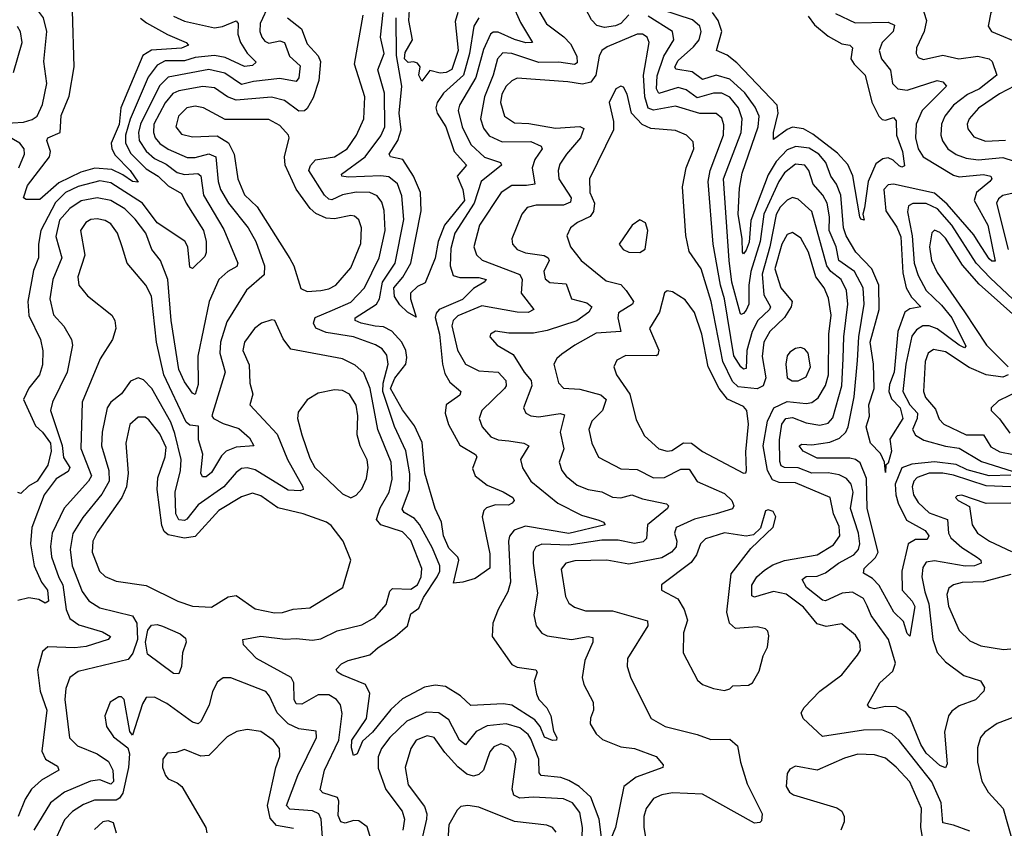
# Model space of a CAD drawing. Extents: x 1552294 to 1694791, y 811929 to 917222.
# Tile 68 of 256: x 1570311 to 1573921, y 859392 to 862359. Entities that reach past the tile are written whole.
import ezdxf

# ---------------------------------------------------------------- set-up
doc = ezdxf.new("R2010")
doc.units = 0

msp = doc.modelspace()

# ---------------------------------------------------------------- linework, layer by layer
at = {"layer": '0CON10XD'}
for points in [[(1572165.2, 862475), (1572243, 862343), (1572306, 862296), (1572330, 862270), (1572353.2, 862225), (1572355, 862200.8), (1572345, 862193.9), (1572287.5, 862202.5), (1572215, 862201.1), (1572115, 862234.2), (1572083, 862237), (1572062.8, 862215), (1572047.2, 862155), (1572015.2, 862075), (1572000.2, 861995), (1572011.1, 861961.1), (1572032.7, 861932.7), (1572079.8, 861909.8), (1572185, 861911.1), (1572223.6, 861895), (1572226.4, 861885), (1572199.8, 861845), (1572190.5, 861815), (1572200, 861755), (1572169.2, 861750.8), (1572115, 861750.4), (1572076.4, 861725), (1571996.6, 861605), (1571976.5, 861525), (1571986.4, 861496.4), (1572006.6, 861476.6), (1572145, 861423.3), (1572153.3, 861405), (1572150, 861355), (1572196.5, 861295), (1572175.2, 861284.8), (1572134.8, 861285.2), (1572005, 861309.3), (1571917.9, 861272.1), (1571900.7, 861255), (1571895.2, 861235), (1571916.2, 861146.2), (1571945, 861095.3), (1571995, 861070.5), (1572065, 861065.7), (1572093.7, 861035), (1572094.8, 861015.2), (1572088.1, 861005), (1572006, 860925), (1571996, 860895), (1572006.7, 860865), (1572038.4, 860828.4), (1572065, 860817.5), (1572103.9, 860813.9), (1572160, 860805), (1572178.1, 860795), (1572146.8, 860745), (1572154.8, 860714.8), (1572184.6, 860665), (1572284.6, 860585), (1572371.2, 860541.2), (1572435, 860522.7), (1572451.4, 860515), (1572457.5, 860505), (1572325, 860473.1), (1572165, 860499.8), (1572124, 860486), (1572106.7, 860463.3), (1572102.7, 860445), (1572111.1, 860295), (1572100.4, 860259.6), (1572064.8, 860195.2), (1572046.2, 860145), (1572043.1, 860095), (1572115, 859992.7), (1572135, 859982.9), (1572203.6, 859973.6), (1572207.8, 859965), (1572197.9, 859932.1), (1572205.3, 859885.3), (1572214.6, 859865), (1572243.9, 859833.9), (1572257.9, 859805), (1572267.8, 859747.8), (1572280.6, 859725), (1572278.8, 859715), (1572265, 859713.6), (1572235, 859726.2), (1572219.3, 859765), (1572200.1, 859790.1), (1572115, 859843.9), (1572085, 859848.4), (1571965, 859841.8), (1571927.4, 859877.4), (1571871.7, 859911.7), (1571835, 859916.4), (1571795, 859909.7), (1571715, 859866.7), (1571671.9, 859828.1), (1571604.8, 859745), (1571568, 859712), (1571548.2, 859665), (1571535, 859659.4), (1571527.4, 859687.4), (1571528.7, 859715), (1571582.3, 859795), (1571595, 859886.7), (1571579.6, 859919.6), (1571492.5, 859955), (1571475.8, 859965), (1571472, 859975), (1571491.4, 859995), (1571515, 860006.9), (1571595, 860028), (1571625, 860055.3), (1571688, 860095), (1571732.9, 860135), (1571745, 860178.5), (1571775, 860199.2), (1571791.8, 860238.2), (1571842, 860315), (1571850.9, 860335), (1571851.3, 860355), (1571825, 860419.1), (1571776.5, 860506.5), (1571758.7, 860528.7), (1571720.4, 860550.4), (1571713.1, 860563.1), (1571740.2, 860635), (1571741.8, 860691.9), (1571727.2, 860777.2), (1571685.7, 860865.7), (1571643, 860995), (1571643.5, 861025), (1571662.1, 861095), (1571657.5, 861127.5), (1571640.5, 861150.5), (1571615.2, 861165.2), (1571535, 861194.8), (1571435, 861210.8), (1571397.2, 861227.2), (1571388.1, 861245), (1571394.3, 861265.7), (1571457.6, 861292.4), (1571525, 861322.5), (1571575.7, 861375), (1571629.6, 861485), (1571650.5, 861585), (1571648, 861658), (1571639.1, 861689.1), (1571621.9, 861711.9), (1571595, 861724.8), (1571545, 861725.8), (1571495, 861715.9), (1571455, 861697.7), (1571445, 861699.5), (1571428.9, 861715), (1571371.7, 861805), (1571376.8, 861823.2), (1571395.5, 861844.5), (1571465, 861855.7), (1571511.2, 861885), (1571546.6, 861935), (1571572.7, 861995), (1571576.1, 862075), (1571538.2, 862195), (1571570.8, 862375)], [(1573955, 862494), (1573872, 862385), (1573862, 862335), (1573874, 862315), (1573985, 862268.2)], [(1573608, 862445), (1573635.3, 862355), (1573627.5, 862315), (1573598.5, 862255), (1573597.5, 862235), (1573605, 862220), (1573625, 862212.1), (1573695, 862228.8), (1573754.4, 862214.4), (1573824.3, 862224.3), (1573865.6, 862215), (1573876.5, 862205), (1573893.8, 862155), (1573830, 862105), (1573785.9, 862084.1), (1573734.9, 862045.1), (1573703, 862005), (1573691.1, 861975), (1573688.6, 861935), (1573694.1, 861914.1), (1573713.5, 861885), (1573745, 861863.5), (1573780.8, 861850.8), (1573825, 861844.3), (1573915, 861852.8), (1573995, 861826.9)], [(1570245, 861977.2), (1570325, 861982), (1570357.4, 861992.6), (1570374.7, 862005), (1570395, 862047.1), (1570410.5, 862125), (1570400.2, 862205), (1570411.3, 862315), (1570398.2, 862365), (1570384.1, 862385), (1570356.1, 862406.1), (1570282.4, 862422.4)], [(1571225.7, 862415), (1571193.1, 862345), (1571191.7, 862315), (1571198.9, 862295), (1571209.8, 862279.8), (1571225, 862272.5), (1571265, 862280.4), (1571282, 862275), (1571300.6, 862225), (1571339.8, 862189.8), (1571334.9, 862145.1), (1571325, 862131.8), (1571265, 862143.2), (1571167.9, 862132.1), (1571125, 862121), (1571062.8, 862162.8), (1571005, 862176), (1570855, 862148.1), (1570823.6, 862116.4), (1570753.6, 861975), (1570747.3, 861945), (1570749.3, 861915), (1570775, 861875.6), (1570805, 861849.8), (1570848.1, 861828.1), (1570888.2, 861798.2), (1570915, 861791), (1570964.1, 861794.1), (1570975, 861786.2), (1570985.5, 861715), (1571059.2, 861589.2), (1571111.2, 861465), (1571107, 861453), (1571074.7, 861435), (1571041.6, 861405), (1571005.8, 861324.2), (1570964.2, 861124.2), (1570965, 861020), (1570955, 860983.1), (1570945, 860988.1), (1570915, 861029.6), (1570895, 861075.7), (1570866, 861255), (1570854.8, 861404.8), (1570827.7, 861475), (1570795.6, 861515.6), (1570773.1, 861575), (1570735, 861627.1), (1570696.2, 861665), (1570645, 861695.2), (1570595, 861705.5), (1570536.1, 861693.9), (1570495, 861666.4), (1570457.5, 861622.5), (1570443.6, 861563.6), (1570465.9, 861485), (1570433, 861405), (1570421.6, 861335), (1570435, 861275.8), (1570473.6, 861233.6), (1570500.9, 861185), (1570504.6, 861164.6), (1570485.3, 861065), (1570431.1, 860955), (1570424.2, 860925), (1570466.5, 860796.5), (1570472.2, 860752.2), (1570495.2, 860715), (1570489, 860701), (1570445, 860673.7), (1570401.5, 860615), (1570355.6, 860495), (1570351.1, 860435), (1570364.5, 860355), (1570390.9, 860295), (1570412.9, 860265), (1570417.1, 860225), (1570405, 860218), (1570381.1, 860231.1), (1570345, 860237.6), (1570305, 860227.7)], [(1572117.3, 862417.3), (1572147.8, 862347.8), (1572191.4, 862275), (1572166.4, 862273.6), (1572125, 862285.7), (1572065, 862313.3), (1572047.5, 862312.5), (1572036.7, 862305), (1572011.3, 862248.7), (1571983, 862147), (1571923.2, 862045), (1571918.3, 862025), (1571932.8, 861965), (1571965, 861900.2), (1572015, 861853.9), (1572074.2, 861835), (1572077.1, 861825), (1572002.7, 861765), (1571977.4, 861685), (1571905.9, 861575), (1571891.5, 861518.5), (1571889, 861455), (1571899.8, 861419.8), (1571925, 861412.1), (1571995, 861413.1), (1572021.1, 861405), (1572014.3, 861395), (1571975, 861371.9), (1571935, 861331.9), (1571849, 861295), (1571837.8, 861282.2), (1571834.6, 861265.4), (1571850.1, 861205), (1571861, 861095), (1571870.1, 861060.1), (1571888.3, 861028.3), (1571928.5, 860995), (1571925, 860980.9), (1571874.2, 860945), (1571870.9, 860915), (1571883.6, 860873.6), (1571925, 860797.3), (1571982.8, 860762.8), (1571986.7, 860755), (1571971.7, 860711.7), (1571981.6, 860685), (1572025, 860651.1), (1572084.3, 860625.7), (1572118.6, 860605), (1572124.3, 860595), (1572117.1, 860585), (1572102.7, 860577.3), (1572055, 860578.1), (1572022.6, 860567.4), (1572012.7, 860557.3), (1572006.8, 860535), (1572035, 860398.8), (1572035, 860345.8), (1571981.2, 860308.8), (1571935.6, 860294.4), (1571901.2, 860291.2), (1571921.1, 860375), (1571917, 860387), (1571885, 860420), (1571865.2, 860465), (1571858.1, 860515), (1571834.3, 860565), (1571796.8, 860695), (1571786.8, 860806.8), (1571758.4, 860868.4), (1571715, 860927.3), (1571670.7, 861005), (1571686.7, 861043.3), (1571726.5, 861095), (1571730.9, 861119.1), (1571727.2, 861145), (1571712.8, 861175), (1571675, 861216), (1571645, 861231.2), (1571614.4, 861234.4), (1571563.6, 861245), (1571541.5, 861255), (1571541.2, 861265), (1571619.8, 861315), (1571629.8, 861335), (1571641.6, 861395), (1571687.4, 861465), (1571719.7, 861625), (1571712.5, 861712.5), (1571696, 861756), (1571665, 861781.4), (1571635.8, 861785.8), (1571515, 861780.7), (1571491.9, 861785), (1571491.4, 861791.4), (1571577.6, 861855), (1571635, 861932), (1571649.4, 861965), (1571648.8, 862088.8), (1571624.1, 862175), (1571647.4, 862235), (1571634.5, 862295), (1571643.8, 862385)], [(1572545, 862376.9), (1572515.3, 862344.7), (1572495, 862335.4), (1572455, 862329.9), (1572427.6, 862337.6), (1572407.6, 862357.6), (1572387.2, 862397.2)], [(1570754.4, 862364.4), (1570776.5, 862346.5), (1570853.6, 862303.6), (1570921.9, 862275), (1570930, 862265), (1570905, 862253.7), (1570795, 862247.1), (1570763, 862227), (1570682.4, 862035), (1570675.7, 861974.3), (1570646.8, 861905), (1570648.9, 861885), (1570661.2, 861861.2), (1570716.7, 861805), (1570745, 861762.9), (1570725, 861764.3), (1570689.5, 861789.5), (1570648.5, 861808.5), (1570586.8, 861813.2), (1570535, 861799.2), (1570455, 861759.4), (1570385, 861698.3), (1570335, 861698.9), (1570325.6, 861705), (1570340.3, 861749.7), (1570420.3, 861855), (1570423.7, 861875), (1570410.8, 861915), (1570414.4, 861925), (1570459.2, 861945), (1570463, 862007), (1570492.6, 862077.4), (1570511, 862185), (1570505, 862390.8)], [(1571293.5, 862365), (1571344.6, 862324.6), (1571365, 862269.6), (1571406, 862226), (1571414.4, 862205), (1571408, 862135), (1571387.6, 862072.4), (1571365, 862032.9), (1571355, 862023.9), (1571335, 862023.5), (1571282.1, 862062.1), (1571234.5, 862074.5), (1571105, 862063.8), (1571073.2, 862075), (1571025, 862108.3), (1570983.2, 862113.2), (1570895, 862097), (1570872.6, 862087.4), (1570845, 862053.3), (1570803.3, 861975), (1570801.4, 861945), (1570808.3, 861925), (1570825, 861904), (1570855, 861883.5), (1570925, 861853.4), (1570955, 861852.8), (1571005, 861866), (1571030.2, 861855), (1571038.5, 861765), (1571047.8, 861735), (1571076.9, 861685), (1571148.7, 861595), (1571177, 861545), (1571208.6, 861455), (1571207.7, 861422.3), (1571143.2, 861366.8), (1571070.3, 861249.7), (1571047.5, 861175), (1571044.4, 861135), (1571064.8, 861065), (1571015.6, 860905), (1571021.2, 860895), (1571057.2, 860877.3), (1571115, 860858.1), (1571153.9, 860825), (1571169.2, 860795), (1571105, 860790), (1571068.5, 860775), (1571051.3, 860758.7), (1571015, 860697.7), (1570995, 860681.8), (1570980.9, 860680.9), (1570974.8, 860694.8), (1570982.9, 860765), (1570966.8, 860816.8), (1570966.9, 860866.9), (1570935, 860871), (1570921.5, 860881.5), (1570840.2, 861055), (1570813, 861175), (1570794.4, 861344.4), (1570774, 861384), (1570705.3, 861465), (1570686.6, 861525), (1570669.6, 861575), (1570645, 861609.1), (1570625, 861622), (1570595, 861627.9), (1570572.5, 861625), (1570553.6, 861615), (1570534.6, 861585), (1570550.6, 861495), (1570524.7, 861415), (1570528.2, 861385), (1570559.6, 861345), (1570648.5, 861275), (1570660.4, 861255), (1570664.1, 861225), (1570651.1, 861185), (1570605.9, 861114.1), (1570540.7, 860955), (1570535.9, 860785), (1570574.8, 860685), (1570563.4, 860665), (1570474, 860566), (1570430.4, 860475), (1570424.5, 860425.5), (1570427.9, 860387.9), (1570455, 860312.3)], [(1570875, 862371.1), (1570915, 862352.8), (1571025, 862328.4), (1571055, 862333), (1571105, 862354.5), (1571112.5, 862345), (1571111, 862305), (1571120.2, 862275), (1571145.6, 862235.6), (1571177.7, 862202.3), (1571165, 862190), (1571135, 862186.8), (1571065, 862219.8), (1571025, 862227.7), (1570955, 862219.9), (1570915, 862208), (1570845, 862207.1)], [(1571995, 862365.6), (1571975.8, 862335), (1571960, 862235), (1571937.9, 862155), (1571865, 862088.4), (1571841.7, 862055), (1571836.3, 862035), (1571841.5, 862015), (1571873, 861965), (1571903.6, 861875), (1571949.6, 861825), (1571915.2, 861785), (1571935.3, 861735), (1571942.3, 861695), (1571868.4, 861605), (1571845.9, 861545), (1571835, 861483.5), (1571797.3, 861392.7), (1571770.2, 861379.8), (1571744.3, 861355), (1571744.5, 861335), (1571765, 861267.5), (1571732.9, 861285), (1571705, 861311.9), (1571685, 861343.1), (1571682.8, 861375), (1571716.3, 861413.7), (1571745.5, 861465), (1571783.3, 861656.7), (1571780.4, 861725), (1571755.1, 861785), (1571715.4, 861845.4), (1571671.2, 861855), (1571665.4, 861865), (1571697.5, 861915), (1571710.3, 861955), (1571702.1, 862015), (1571712.2, 862115), (1571692.9, 862227.1), (1571691.3, 862365)], [(1571917.6, 862385), (1571907.5, 862352.5), (1571918.8, 862245), (1571895, 862175.7), (1571875, 862164.5), (1571852.3, 862162.3), (1571815, 862172.5), (1571785, 862133.3), (1571774.2, 862155), (1571778.8, 862185), (1571769.1, 862199.1), (1571755, 862204.3), (1571735, 862201.8), (1571722, 862215), (1571725, 862238.2), (1571750.9, 862285), (1571738.4, 862355), (1571739.8, 862395)], [(1573945, 860687.5), (1573865, 860684.5), (1573785, 860706.9), (1573745, 860727.1), (1573665, 860735.9), (1573582.5, 860727.5), (1573545.3, 860714.7), (1573521.4, 860655), (1573522.8, 860615), (1573531.3, 860585), (1573561.9, 860521.9), (1573630.4, 860485), (1573644, 860465), (1573638.3, 860451.7), (1573595, 860451.3), (1573568.8, 860435), (1573545.2, 860335), (1573546.5, 860265), (1573583, 860225), (1573592.4, 860205), (1573575, 860096.7), (1573565, 860106), (1573551.1, 860151.1), (1573516.5, 860185), (1573462.4, 860282.4), (1573437.9, 860307.9), (1573405, 860328), (1573407.3, 860345), (1573448.9, 860385), (1573458.4, 860405), (1573418.7, 860565), (1573416.1, 860675), (1573392.6, 860732.6), (1573375.3, 860745.3), (1573355, 860749.7), (1573235, 860749.5), (1573183.3, 860775), (1573168.6, 860795), (1573178.9, 860801.1), (1573215, 860799.2), (1573281.1, 860808.9), (1573316.4, 860823.6), (1573340, 860845), (1573348.8, 860865), (1573369.9, 860975), (1573382.2, 861107.8), (1573387.7, 861195), (1573407.5, 861315), (1573403, 861375), (1573372.2, 861435), (1573314.8, 861475), (1573304.6, 861525), (1573279.3, 861585), (1573280.5, 861635), (1573271.9, 861685), (1573256, 861715), (1573220.8, 861755), (1573203.8, 861805), (1573189.6, 861825), (1573155, 861829), (1573115, 861796.4), (1573093.9, 861765), (1573039.4, 861645), (1573026.1, 861545), (1572991.4, 861435), (1572984.2, 861385), (1572984.8, 861315.2), (1572975, 861292.9), (1572965, 861280.4), (1572955, 861276.9), (1572952.8, 861282.8), (1572922.4, 861395), (1572912.1, 861475), (1572890.9, 861775), (1572956.2, 861945), (1572959.7, 861995), (1572946.7, 862035), (1572915, 862074.8), (1572885, 862089.5), (1572855, 862089), (1572795, 862072.2), (1572755, 862101.2), (1572725, 862110.3), (1572655, 862087.5), (1572645.4, 862105.4), (1572648, 862152), (1572672.8, 862225), (1572709, 862285), (1572704.8, 862315), (1572615, 862371.2)], [(1573301.8, 862381.8), (1573373.6, 862346.4), (1573495, 862349), (1573518.8, 862338.8), (1573513.8, 862315), (1573472.6, 862275), (1573461.8, 862245), (1573470.5, 862215), (1573503.5, 862173.5), (1573511.6, 862125), (1573530.5, 862105), (1573565, 862099.5), (1573675, 862135.3), (1573695, 862130), (1573708.9, 862115), (1573619.8, 862025), (1573597.6, 861975), (1573595.7, 861925), (1573605.2, 861885), (1573623.7, 861855), (1573735, 861788), (1573755, 861782.5), (1573845, 861790.5), (1573871.9, 861785), (1573875.6, 861775), (1573867.5, 861765), (1573818.8, 861725), (1573810.4, 861695), (1573861, 861605), (1573887.4, 861472.6), (1573875, 861472.3), (1573865, 861480.8), (1573825, 861543.4), (1573809.7, 861569.7), (1573711.2, 861681.2), (1573665, 861721.6), (1573515, 861754.5), (1573495, 861752.3), (1573479.3, 861735), (1573487.1, 861657.1), (1573527.3, 861597.3), (1573541.3, 861561.3), (1573549.5, 861429.5), (1573561.5, 861375), (1573580.9, 861340.9), (1573615.4, 861305), (1573575, 861297.5), (1573556.5, 861285), (1573531.1, 861215), (1573517.2, 861065), (1573499.8, 861020.2), (1573497, 860995), (1573507.2, 860967.2), (1573539, 860935), (1573548.6, 860895), (1573500.9, 860819.1), (1573507.9, 860775), (1573495, 860731.2), (1573486.1, 860723.9), (1573485, 860697.5), (1573481.1, 860735), (1573466.8, 860766.8), (1573430, 860805), (1573414.6, 860865), (1573426.3, 860903.7), (1573424.8, 860945), (1573443.7, 861005), (1573441.9, 861095), (1573428.8, 861175), (1573462, 861295), (1573461.1, 861385), (1573435.8, 861445), (1573376.1, 861505), (1573341.3, 861565), (1573331.9, 861595), (1573321.5, 861715), (1573305.5, 861755), (1573284.4, 861785), (1573267.2, 861835), (1573240.6, 861865), (1573205, 861887), (1573156.8, 861893.2), (1573125, 861881.3), (1573085, 861838.1), (1573055, 861789.5), (1572991.3, 861621.3), (1572985, 861542.5), (1572975, 861512.5), (1572965, 861498.9), (1572960.8, 861505), (1572960, 861555), (1572944.7, 861645), (1572949.7, 861740.3), (1572960, 861795), (1573018.6, 861965), (1573022.2, 862005), (1573007.9, 862037.9), (1572969.9, 862089.9), (1572915, 862140.2), (1572865, 862155.2), (1572815, 862139.4), (1572777, 862167), (1572716.6, 862176.6), (1572713.5, 862185), (1572725, 862209), (1572781.4, 862258.6), (1572801.9, 862285), (1572809.6, 862315), (1572804.2, 862335), (1572777.6, 862357.6), (1572665, 862394.1)], [(1573201.4, 862371.4), (1573225, 862339.2), (1573275, 862298.4), (1573325, 862270), (1573355, 862264.5), (1573364.5, 862255), (1573358.6, 862215), (1573370.6, 862195), (1573410.6, 862155), (1573435.8, 862055.8), (1573461.1, 862005), (1573472.8, 861992.8), (1573485, 861990), (1573515, 862000), (1573525, 861987.5), (1573525.7, 861935), (1573547.5, 861875), (1573555, 861822.5), (1573545, 861816.9), (1573535, 861821.8), (1573513.7, 861843.7), (1573495, 861852.3), (1573475, 861848), (1573449.8, 861830.2), (1573422.2, 861765), (1573408.6, 861668.6), (1573402, 861645), (1573407.1, 861622.9), (1573395, 861626.2), (1573391.5, 861635), (1573365.5, 861785.5), (1573347.8, 861827.8), (1573308.9, 861868.9), (1573219.1, 861939.1), (1573185, 861957.5), (1573145, 861964), (1573125, 861956.2), (1573075, 861918.8), (1573074.2, 861944.2), (1573091.9, 862015), (1573088, 862045), (1572940.2, 862200.2), (1572905, 862228.1), (1572865.5, 862245), (1572884.8, 862315), (1572871.4, 862355), (1572850.7, 862385)], [(1570288.2, 862165), (1570320, 862275), (1570313.9, 862313.9), (1570303.2, 862333.2)], [(1573629.3, 860259.3), (1573644, 860215), (1573658.4, 860085), (1573675, 860037.1), (1573705, 860002.3), (1573772.9, 859952.9), (1573833.3, 859933.3), (1573848.3, 859908.3), (1573845.6, 859895), (1573815, 859862.9), (1573755, 859840.8), (1573728.2, 859821.7), (1573716.7, 859805), (1573702, 859745), (1573711.4, 859628.6), (1573705.8, 859614.2), (1573685, 859622.7), (1573635, 859667.2), (1573615, 859699.6), (1573575, 859798.5), (1573559.3, 859819.3), (1573525, 859837.1), (1573485, 859838.4), (1573445, 859829.7), (1573427.1, 859835), (1573419.5, 859845), (1573464.6, 859925), (1573511.7, 859968.3), (1573522.2, 859997.8), (1573495.9, 860085), (1573432.4, 860172.4), (1573418.5, 860208.5), (1573404.7, 860235), (1573365, 860257.9), (1573326.9, 860255), (1573265, 860226.8), (1573255, 860228.6), (1573196.2, 860275), (1573180.3, 860305), (1573194.6, 860315.4), (1573235, 860317.4), (1573265, 860328.8), (1573312.6, 860365), (1573369.5, 860395), (1573386, 860415), (1573390.8, 860435), (1573386.3, 860475), (1573357.3, 860565), (1573366.8, 860625), (1573358.9, 860655), (1573342, 860675), (1573315, 860688.5), (1573275, 860696.6), (1573215.1, 860695.1), (1573164.6, 860714.6), (1573115, 860715.2), (1573102.3, 860722.3), (1573097.7, 860737.7), (1573096.7, 860816.7), (1573105.9, 860874.1), (1573119.4, 860895), (1573145, 860899.6), (1573195, 860880), (1573245, 860870.4), (1573275, 860878.4), (1573292.2, 860897.8), (1573324.8, 861014.8), (1573329.6, 861115), (1573332.3, 861195), (1573347, 861315), (1573341.8, 861365), (1573322.5, 861405), (1573284.8, 861434.8), (1573270.1, 861455), (1573214.9, 861654.9), (1573165, 861699.7), (1573145, 861706.1), (1573125, 861696.6), (1573099.5, 861670.5), (1573085, 861643.8), (1573061.3, 861525), (1573033.3, 861425), (1573039, 861349), (1573063.8, 861305), (1573060, 861295), (1573017, 861255), (1572996.2, 861215), (1572977.1, 861145), (1572975, 861078.5), (1572965, 861075.9), (1572955, 861084.8), (1572929.8, 861125), (1572895.1, 861335), (1572880.7, 861385), (1572853.9, 861535), (1572835.5, 861765), (1572842, 861805), (1572891.9, 861935), (1572892.8, 861972.8), (1572885, 861997.3), (1572864.3, 862014.3), (1572805, 862014.5), (1572715, 862041.6), (1572635, 862027.1), (1572615, 862034.1), (1572602.7, 862075), (1572598.4, 862155), (1572618.9, 862275), (1572611.2, 862295), (1572595, 862305.9), (1572575, 862305.9), (1572465, 862259.5), (1572445, 862245.4), (1572435.7, 862224.3), (1572423.8, 862155), (1572405, 862129.8), (1572375, 862122.1), (1572320.5, 862130.5), (1572135, 862144.2), (1572115, 862134.7), (1572095, 862114.7), (1572079.3, 862085), (1572073.8, 862055), (1572088.1, 862005), (1572125, 861979.8), (1572177.5, 861977.5), (1572275, 861960.5), (1572365, 861966.6), (1572379.1, 861959.1), (1572367.7, 861925), (1572315.7, 861865), (1572292, 861828), (1572284.8, 861805), (1572288.1, 861775), (1572333, 861705), (1572331, 861689), (1572305, 861678.1), (1572205, 861677.6), (1572171.1, 861668.9), (1572151.8, 861645), (1572115.4, 861555), (1572117.9, 861535), (1572135.6, 861515), (1572165, 861502.6), (1572233.4, 861493.4), (1572248.4, 861485), (1572251.9, 861475), (1572233, 861435), (1572237.2, 861407.2), (1572255, 861394.7), (1572315, 861389.6), (1572334.6, 861335), (1572389.9, 861319.9), (1572408.5, 861305), (1572397.7, 861285), (1572354.1, 861254.1), (1572245, 861217.7), (1572195, 861208.3), (1572105, 861208.4), (1572055, 861215.4), (1572037.5, 861205), (1572034.4, 861194.4), (1572061.4, 861165), (1572120.7, 861130.7), (1572160.6, 861065), (1572186.2, 861035), (1572188.3, 861015), (1572158.5, 860935), (1572167.1, 860915), (1572185.3, 860905.3), (1572215, 860901.6), (1572293.1, 860913.1), (1572309.1, 860909.1), (1572293.1, 860845), (1572306.4, 860783.6), (1572289.3, 860735), (1572298.7, 860705), (1572314.1, 860684.1), (1572355, 860650.8), (1572395, 860635.2), (1572445, 860626.8), (1572485, 860606.8), (1572514.7, 860604.7), (1572555, 860615.3), (1572595, 860600.4), (1572682.8, 860582.8), (1572689.4, 860575), (1572686.2, 860565), (1572613.2, 860505), (1572609.7, 860455), (1572597.3, 860442.7), (1572565, 860437.3), (1572505, 860449), (1572445, 860449), (1572325, 860430.4), (1572225.6, 860434.4), (1572203.2, 860425), (1572193.9, 860405), (1572193.4, 860365), (1572209.5, 860255), (1572196.1, 860175), (1572204.5, 860135), (1572225, 860107.8), (1572245, 860097.7), (1572334.8, 860084.8), (1572395, 860096.1), (1572412.2, 860092.2), (1572412.7, 860075), (1572383, 860007), (1572373.8, 859945), (1572378.9, 859918.9), (1572413.8, 859855), (1572414.6, 859825.4), (1572403.6, 859796.4), (1572402.9, 859775), (1572425, 859738.9), (1572447.7, 859717.7), (1572515, 859690.7), (1572564.7, 859684.7), (1572645, 859655.4), (1572670.8, 859625), (1572668.8, 859615), (1572571, 859579), (1572526, 859545), (1572495.8, 859395), (1572465, 859320)], [(1570845, 862207.1), (1570815, 862191.7), (1570782.2, 862147.8), (1570716.4, 861993.6), (1570698.9, 861935), (1570699.1, 861905), (1570718.1, 861868.1), (1570775, 861811.6), (1570818.7, 861785), (1570855, 861748.8), (1570905, 861721.2), (1570921.6, 861685), (1570985.4, 861585), (1570995.2, 861544.8), (1570995.3, 861504.7), (1570989.7, 861490.3), (1570945, 861446), (1570935, 861450), (1570927.4, 861525), (1570916.4, 861546.4), (1570815, 861613.5), (1570761.7, 861685), (1570645, 861760.3), (1570605, 861767.6), (1570525, 861746.5), (1570479.4, 861725), (1570442, 861688), (1570389.1, 861585), (1570380.2, 861535), (1570380.5, 861485), (1570362.1, 861437.9), (1570340.5, 861325), (1570345, 861273.5), (1570387.4, 861185), (1570396, 861144), (1570395, 861092.5), (1570384.3, 861055), (1570345, 861006.9), (1570325.3, 860965), (1570368.6, 860868.6), (1570395, 860845.2), (1570424, 860805), (1570427.1, 860775), (1570415, 860724.5), (1570375.8, 860665), (1570343.5, 860646.5), (1570315, 860620), (1570305, 860623.3)], [(1574016.2, 862145), (1573903.4, 862086.7), (1573826.6, 862033.4), (1573791.6, 861995), (1573785.3, 861975), (1573787.7, 861957.7), (1573809.1, 861929.1), (1573852.5, 861912.5), (1573925, 861916.7)], [(1573795, 859381), (1573735, 859403.6), (1573695, 859411.5), (1573689.7, 859485), (1573655, 859562.9), (1573535, 859714.2), (1573508.1, 859738.1), (1573472.5, 859752.5), (1573405, 859751.9), (1573255, 859728.2), (1573183.1, 859795), (1573176.8, 859815), (1573187.1, 859835), (1573245.2, 859894.8), (1573325, 859954.4), (1573383.3, 860026.7), (1573393.5, 860045), (1573391.8, 860075), (1573375, 860100), (1573325, 860141.5), (1573267.4, 860132.6), (1573235, 860141.9), (1573185, 860202.7), (1573121, 860251), (1573075, 860260.6), (1573024.5, 860245.5), (1573005, 860240.3), (1572994.8, 860244.8), (1572995, 860284.2), (1573013.1, 860315), (1573041.2, 860338.8), (1573071.9, 860358.1), (1573115.4, 860374.6), (1573235, 860395.3), (1573295, 860431.6), (1573317.6, 860465), (1573315, 860499.2), (1573295.2, 860545), (1573282.1, 860605), (1573155, 860659.6), (1573095, 860660.7), (1573070.9, 860670.9), (1573052.2, 860705), (1573036.8, 860795), (1573052.4, 860885), (1573076.4, 860935), (1573125, 860958), (1573195, 860950.9), (1573215.9, 860954.1), (1573238.4, 860971.6), (1573265, 861016.4), (1573276.5, 861055), (1573278.2, 861205), (1573285.8, 861275), (1573277, 861337), (1573260, 861375), (1573230.4, 861415), (1573202.7, 861505), (1573175, 861557.1), (1573145, 861578.2), (1573125, 861570.8), (1573105, 861534.5), (1573080.1, 861445), (1573101.1, 861375), (1573142.6, 861325), (1573139.8, 861305), (1573114.5, 861265.5), (1573061, 861215), (1573039, 861175), (1573032.8, 861122.8), (1573046.5, 861045), (1573037.2, 861015), (1573015, 861004.3), (1572945, 861011), (1572925, 861031.7), (1572889.1, 861105), (1572846.8, 861325), (1572809.5, 861445), (1572765, 861507.5), (1572753.4, 861566.6), (1572741.2, 861745), (1572754.7, 861815), (1572783.3, 861885), (1572780, 861910), (1572755.6, 861935), (1572715, 861952.4), (1572625, 861959.8), (1572593.5, 861973.5), (1572554.6, 862015), (1572537.8, 862085), (1572525, 862110.8), (1572515, 862114.4), (1572497.1, 862105), (1572471.8, 862055), (1572488.5, 861985), (1572487.7, 861955), (1572400, 861775), (1572401.8, 861725), (1572418.7, 861685), (1572414.9, 861655.1), (1572403.1, 861636.9), (1572356.7, 861615), (1572331.1, 861595), (1572317.3, 861565), (1572330.4, 861525), (1572369.6, 861475), (1572460.7, 861400.7), (1572515, 861386.8), (1572534.8, 861364.8), (1572561.3, 861325), (1572557.5, 861315), (1572506.5, 861283.5), (1572503.7, 861265), (1572515.6, 861214.4), (1572425, 861208), (1572346.7, 861165), (1572299.1, 861130.9), (1572280.6, 861115), (1572270, 861095), (1572286.4, 861026.4), (1572305, 861006.5), (1572365, 861002.9), (1572441.6, 860981.6), (1572461.4, 860965), (1572447.3, 860925), (1572408.2, 860885), (1572398, 860855), (1572408.9, 860805), (1572433.6, 860753.6), (1572515, 860710.8), (1572575, 860708.8), (1572635, 860677.8), (1572675, 860678.7), (1572735, 860709.6), (1572765, 860709.3), (1572794.8, 860664.8), (1572895, 860620.2), (1572922.5, 860595), (1572928.9, 860575), (1572925, 860564.5), (1572864.3, 860545.7), (1572785, 860526.1), (1572718.2, 860495), (1572711.9, 860475), (1572720.6, 860445), (1572718.4, 860425), (1572701.2, 860405), (1572665.7, 860384.3), (1572545, 860361.3), (1572463.9, 860376.1), (1572346.5, 860373.5), (1572313.3, 860365), (1572296.9, 860343.1), (1572312.7, 860242.7), (1572325, 860218.2), (1572345, 860202.9), (1572385, 860190), (1572485, 860189.2), (1572612.5, 860152.5), (1572614.6, 860135), (1572540, 860015), (1572538.9, 859985), (1572552.2, 859942.2), (1572625.7, 859795), (1572678, 859765), (1572795, 859735.4), (1572845, 859718), (1572915, 859719.3), (1572943.1, 859695), (1572953.2, 859635), (1572978, 859555), (1573032.9, 859445), (1573030.3, 859419.7), (1573025, 859413.1), (1573005, 859410.5), (1572815, 859516.5), (1572705, 859522.5), (1572664.8, 859515.2), (1572635, 859500.7), (1572607.8, 859465), (1572599.2, 859435), (1572599.4, 859395), (1572617.1, 859295)], [(1571365, 861360.9), (1571415, 861364.7), (1571445, 861371.2), (1571470, 861385), (1571525, 861448.5), (1571562.4, 861537.6), (1571564.7, 861595), (1571554.7, 861624.7), (1571538.1, 861638.1), (1571525, 861640), (1571465, 861628.3), (1571435, 861630.4), (1571397.3, 861647.3), (1571376.4, 861666.4), (1571325, 861737.1), (1571284.5, 861824.5), (1571282, 861855), (1571299.1, 861925), (1571296.4, 861935), (1571265, 861970.4), (1571225, 861991.8), (1571065, 861992.8), (1570985.6, 862035.6), (1570955, 862040.8), (1570924.5, 862035), (1570893.8, 862005), (1570883.6, 861965), (1570905, 861938.8), (1570945, 861928.4), (1571035, 861932.6), (1571077.1, 861907.1), (1571097.7, 861865), (1571111, 861775), (1571135, 861716.5), (1571181.9, 861671.9), (1571302, 861482), (1571316.3, 861455), (1571342.5, 861372.5), (1571365, 861360.9)], [(1570308.4, 861815), (1570328.7, 861865), (1570327.1, 861885), (1570311.6, 861905), (1570265, 861932.8)], [(1573965, 861724.8), (1573915, 861712.9), (1573899.3, 861700.7), (1573892.5, 861685), (1573934.5, 861515)], [(1573993.5, 861293.5), (1573870.3, 861410.3), (1573817.6, 861465), (1573728.8, 861605), (1573676.2, 861665), (1573635, 861683.6), (1573585.5, 861684.5), (1573570.3, 861675), (1573566.1, 861653.9), (1573583.5, 861565), (1573590.4, 861465), (1573605, 861419.6), (1573634.4, 861365), (1573690.8, 861310.8), (1573728, 861265), (1573779.6, 861160.4), (1573775, 861154.2), (1573755, 861164.2), (1573675, 861223.9), (1573645, 861234.8), (1573622.5, 861235), (1573599, 861221), (1573582.4, 861197.6), (1573559.9, 861095), (1573548.9, 860995), (1573574.7, 860945), (1573602.2, 860915), (1573601.2, 860895), (1573584.8, 860855), (1573595, 860834.7), (1573625.7, 860815.7), (1573705, 860793.3), (1573756, 860786), (1573837.4, 860737.4), (1573973.3, 860695)], [(1572585, 861504), (1572603.9, 861516.1), (1572614, 861585), (1572605, 861613.3), (1572585, 861623.8), (1572556.7, 861605), (1572508.8, 861535), (1572524, 861515), (1572545, 861505.7), (1572585, 861504)], [(1573985, 861248.3), (1573828.5, 861388.5), (1573767.5, 861457.5), (1573705, 861557.5), (1573685, 861578), (1573665, 861586.7), (1573655, 861576.2), (1573646.8, 861525), (1573653.5, 861475), (1573675, 861431.5), (1573775, 861286.1), (1573855.7, 861165), (1573934.7, 861085)], [(1572965, 860694.4), (1572973.6, 860696.4), (1572975.5, 860704.5), (1572973.1, 860773.1), (1572983.3, 860875), (1572977.4, 860925), (1572965, 860939.2), (1572906.6, 860966.6), (1572875.8, 861005.8), (1572835.2, 861085), (1572812.6, 861205), (1572785, 861284.5), (1572751.3, 861331.3), (1572705, 861360), (1572685, 861364), (1572675, 861356.7), (1572657.3, 861285), (1572620, 861225), (1572654.4, 861145.6), (1572650.9, 861129.1), (1572645, 861124.7), (1572532.9, 861127.1), (1572500.8, 861109.2), (1572490, 861085), (1572498.9, 861055), (1572547.6, 860985), (1572570.8, 860890.8), (1572601.3, 860831.3), (1572655, 860784.5), (1572685, 860775.4), (1572702.4, 860777.6), (1572745, 860806), (1572774.4, 860805), (1572815, 860774.3), (1572965, 860694.4)], [(1571613.1, 859305), (1571585, 859397.1), (1571555, 859419.2), (1571535, 859420.2), (1571505, 859411.2), (1571488.5, 859415), (1571478.3, 859438.3), (1571480.8, 859490.8), (1571476.4, 859505), (1571422.3, 859522.3), (1571413.2, 859533.2), (1571429, 859605), (1571481.7, 859715), (1571493.4, 859813.4), (1571487.9, 859845), (1571473.2, 859865), (1571445, 859881.1), (1571405, 859881), (1571345, 859846.9), (1571325, 859849.1), (1571317.9, 859865), (1571315.7, 859925), (1571305.9, 859945), (1571179.2, 860015), (1571132.3, 860065), (1571129.2, 860085), (1571195, 860096.2), (1571284.8, 860085.2), (1571325, 860088.1), (1571385, 860082), (1571415, 860086.8), (1571475, 860115.9), (1571565, 860138.7), (1571613.5, 860165), (1571655, 860213.3), (1571668.2, 860261.7), (1571678.1, 860271.9), (1571745, 860269.8), (1571769.5, 860285), (1571783.3, 860315), (1571785.5, 860345), (1571745, 860448.1), (1571715, 860479), (1571635.5, 860505.5), (1571619.3, 860525), (1571632.5, 860567.5), (1571666, 860625), (1571676.8, 860673.2), (1571673.4, 860735), (1571624.6, 860854.6), (1571595.5, 861005.6), (1571573.4, 861063.4), (1571541.3, 861091.3), (1571495, 861114.2), (1571305, 861150.3), (1571277.5, 861187.5), (1571246, 861255), (1571235, 861257.1), (1571197.5, 861245), (1571172.1, 861225), (1571135.9, 861175), (1571128.9, 861145), (1571152.2, 861092.2), (1571155.3, 861025.3), (1571165.5, 860985), (1571154.7, 860945), (1571255, 860837.3), (1571292.7, 860745), (1571349.3, 860645), (1571350, 860635), (1571339.7, 860630.2), (1571295, 860631.9), (1571175, 860706.7), (1571145, 860714.3), (1571125, 860711.7), (1571105, 860697.8), (1571059.3, 860645), (1570965, 860578), (1570923.4, 860526.6), (1570915, 860521.3), (1570894.1, 860524.1), (1570884.2, 860545), (1570881.1, 860625), (1570900.4, 860705), (1570902.9, 860745), (1570880.5, 860840.5), (1570865, 860881.9), (1570795.9, 861005.9), (1570765, 861037.7), (1570745, 861044.6), (1570717.5, 861032.5), (1570685, 860985.6), (1570645, 860955.5), (1570632.4, 860935), (1570613.4, 860845), (1570610.8, 860795), (1570638.6, 860705), (1570639.4, 860665), (1570611.8, 860618.2), (1570542.5, 860532.5), (1570506.5, 860473.5), (1570495.9, 860415), (1570503.9, 860355), (1570540.6, 860260.6), (1570565, 860225.9), (1570605, 860200.8), (1570725, 860171.9), (1570740.6, 860145), (1570743, 860085), (1570726.1, 860033.9), (1570708.6, 860011.4), (1570525, 859966.7), (1570495.3, 859944.7), (1570480.7, 859905), (1570476.9, 859865), (1570494, 859724), (1570523.5, 859695), (1570595.5, 859664.5), (1570636.5, 859636.5), (1570652.5, 859605), (1570655, 859563.3), (1570645, 859553.9), (1570605, 859569.4), (1570571.1, 859565), (1570475.1, 859524.9), (1570424.5, 859485.5), (1570363.5, 859385)], [(1573143, 861033), (1573165, 861033.7), (1573195, 861048.5), (1573210.5, 861085), (1573201.5, 861135), (1573189.9, 861149.9), (1573175, 861155.5), (1573155, 861152.5), (1573135, 861138.9), (1573125.3, 861124.7), (1573119.4, 861095), (1573125.4, 861045), (1573143, 861033)], [(1573935.4, 861055), (1573915, 861046.5), (1573855, 861055.5), (1573792.5, 861082.5), (1573705, 861139.8), (1573661.3, 861148.7), (1573642.2, 861135), (1573630.5, 861105), (1573624.8, 860995), (1573631.8, 860971.8), (1573669, 860929), (1573682.6, 860892.6), (1573699.1, 860875), (1573781.4, 860835), (1573845, 860835.7), (1573872, 860792), (1573905, 860773), (1574005, 860753.6)], [(1571525, 860604.4), (1571545, 860614.4), (1571565, 860637.1), (1571582.7, 860675), (1571589.3, 860715), (1571585, 860744), (1571559.3, 860795), (1571548.2, 860835), (1571551, 860905), (1571544.3, 860944.3), (1571520, 860985), (1571495, 860997.9), (1571465, 861000), (1571405, 860987.8), (1571365, 860964.3), (1571331.7, 860918.3), (1571329.2, 860895), (1571345.3, 860835), (1571375, 860749.4), (1571393.7, 860715), (1571495, 860618.9), (1571525, 860604.4)], [(1573980.3, 860999.7), (1573900.2, 860959.8), (1573872.5, 860935), (1573872.9, 860925), (1573903.8, 860893.8), (1573941.5, 860841.5)], [(1571245, 860182.2), (1571275, 860183.4), (1571314.2, 860195.8), (1571375, 860200.4), (1571495.6, 860275), (1571525.8, 860375), (1571497.5, 860445), (1571452.8, 860502.8), (1571436, 860515), (1571350.8, 860545), (1571257.6, 860567.6), (1571195, 860612.2), (1571165, 860621.4), (1571125, 860607.7), (1571041.7, 860558.3), (1570955, 860462.1), (1570915, 860455.9), (1570855, 860468.1), (1570841.1, 860481.1), (1570832.3, 860502.3), (1570814.8, 860635), (1570817.3, 860677.3), (1570845.1, 860755), (1570848.5, 860788.5), (1570825, 860838.8), (1570785, 860890.7), (1570770.7, 860900.7), (1570745, 860899.7), (1570715, 860873.1), (1570700.5, 860805), (1570709, 860695), (1570703.4, 860645), (1570685.3, 860605), (1570595, 860477.7), (1570579.3, 860445), (1570576.5, 860405), (1570604, 860335), (1570625, 860316.1), (1570665, 860298.5), (1570775, 860282.9), (1570890.6, 860225), (1570945, 860207.2), (1571015, 860203.5), (1571075, 860240.8), (1571105, 860245.7), (1571175, 860196.7), (1571245, 860182.2)], [(1573945, 860644.6), (1573855, 860648.9), (1573735, 860687.8), (1573695, 860694.3), (1573645, 860695.1), (1573601.7, 860678.3), (1573589.5, 860665), (1573583.3, 860645), (1573588.1, 860615), (1573605, 860586.7), (1573645, 860549.1), (1573712.1, 860525), (1573716, 860475), (1573725, 860458.1), (1573765, 860421.6), (1573822.9, 860385), (1573834.5, 860375), (1573835.6, 860365), (1573811.2, 860355), (1573776.9, 860353.1), (1573665, 860372.7), (1573635, 860368.7), (1573621.9, 860348.1), (1573618.5, 860315), (1573629.3, 860259.3)], [(1573945.3, 860584.7), (1573854, 860584), (1573765.8, 860614.2), (1573748.6, 860611.4), (1573742, 860605), (1573752, 860595), (1573793.1, 860573.1), (1573802.8, 860505), (1573822.3, 860475), (1573866.2, 860445), (1573947.5, 860407.5)], [(1572895, 859898), (1572915, 859903.3), (1572926, 859914), (1572983, 859917), (1572997.5, 859925), (1573021.7, 859968.3), (1573036.7, 860025), (1573053.3, 860056.7), (1573057.7, 860097.7), (1573053.8, 860115), (1573045, 860123.8), (1573015, 860130.6), (1572935, 860125.4), (1572913.5, 860145), (1572903.1, 860185), (1572919.3, 860325), (1572991.2, 860418.8), (1573073.8, 860496.2), (1573083.3, 860535), (1573073.9, 860553.9), (1573055, 860560), (1573045, 860556.2), (1573026.6, 860493.4), (1573001.2, 860468.8), (1572975, 860463.3), (1572895, 860475.3), (1572825, 860453.9), (1572807.2, 860435), (1572793, 860395), (1572773.5, 860366.5), (1572664.4, 860285), (1572664.4, 860265), (1572723.8, 860233.8), (1572747.5, 860195), (1572759.2, 860155), (1572745, 860108.8), (1572743.3, 860035), (1572796, 859935), (1572815, 859919.2), (1572855, 859904.3), (1572895, 859898)], [(1570455, 860312.3), (1570469.6, 860285), (1570481, 860195), (1570495, 860162), (1570527.9, 860137.9), (1570615, 860112.9), (1570644.2, 860095), (1570635.8, 860085), (1570555, 860058.8), (1570513.7, 860053.7), (1570415, 860057.1), (1570395, 860040.8), (1570376.8, 859973.2), (1570386.5, 859895), (1570410.6, 859825), (1570392.6, 859675), (1570405.3, 859645.2), (1570450.3, 859620.3), (1570454.5, 859605), (1570391, 859569), (1570354.1, 859535.9), (1570331.1, 859498.9), (1570306, 859435)], [(1573945, 860323.4), (1573845, 860296.5), (1573766.8, 860293.2), (1573734.8, 860285.2), (1573717.1, 860272.9), (1573710.5, 860249.5)], [(1573710.5, 860249.5), (1573716.8, 860206.8), (1573755, 860117.1), (1573795, 860080), (1573835, 860061.5), (1573917.6, 860047.6), (1573945, 860050.7)], [(1570895, 859958), (1570875, 859960), (1570780.2, 860030.2), (1570771.9, 860075), (1570781, 860119), (1570795, 860137.7), (1570815, 860139.4), (1570835, 860132.9), (1570900, 860105), (1570919.1, 860089.1), (1570921.5, 860075), (1570907.6, 860035), (1570904.1, 859985.9), (1570895, 859958)], [(1571423.6, 859325), (1571415.9, 859425), (1571407.4, 859445), (1571385, 859455.9), (1571302, 859462), (1571288.9, 859475), (1571331, 859585), (1571398.8, 859725), (1571398.5, 859748.5), (1571335, 859756.3), (1571295.1, 859775.1), (1571254.8, 859815), (1571227.1, 859877.1), (1571213.5, 859893.5), (1571085, 859944.5), (1571056.6, 859943.4), (1571035, 859928), (1571017.6, 859892.4), (1571005.9, 859845), (1570976.8, 859785), (1570965, 859774.6), (1570945, 859781.1), (1570850.3, 859850.3), (1570805, 859872.7), (1570775, 859871.2), (1570761.8, 859848.2), (1570725, 859733.3), (1570715, 859746.7), (1570694, 859864), (1570685, 859874.4), (1570675, 859874.4), (1570642.5, 859855), (1570623.3, 859805), (1570628.9, 859765), (1570655, 859727.1), (1570707.3, 859687.3), (1570713.3, 859665), (1570710, 859615), (1570689.1, 859520.9), (1570677.7, 859502.3), (1570665, 859495.4), (1570585, 859495.2), (1570545, 859479), (1570505, 859453), (1570475, 859423.1), (1570430.5, 859325)], [(1572445, 859348.8), (1572435.2, 859425), (1572405.6, 859505.6), (1572361.9, 859545), (1572325, 859567.8), (1572295, 859577.9), (1572222.5, 859585), (1572215.9, 859595.9), (1572214.5, 859645), (1572185, 859720.3), (1572175, 859736.4), (1572145, 859760.8), (1572095, 859774.9), (1572025, 859768.1), (1571985, 859747.1), (1571945, 859698), (1571923.5, 859715), (1571885, 859789.7), (1571848.1, 859815), (1571802.3, 859817.7), (1571730.3, 859785), (1571668, 859725), (1571638.1, 859685), (1571625.5, 859654.5), (1571625, 859612.5), (1571654, 859534), (1571713, 859455), (1571722, 859425), (1571715.9, 859385)], [(1573975, 859806.7), (1573895, 859776.9), (1573849.5, 859745), (1573833.8, 859725), (1573822.8, 859687.2), (1573823.2, 859635), (1573838.8, 859565), (1573862, 859525), (1573917.2, 859465), (1573953.1, 859335)], [(1571315, 859391.5), (1571252.6, 859402.6), (1571229, 859429), (1571219.4, 859475), (1571250, 859615), (1571265.3, 859655), (1571263.2, 859685), (1571240, 859715), (1571195, 859747.1), (1571145, 859753.8), (1571106.8, 859746.8), (1571072.1, 859727.9), (1571005, 859659.5), (1570975, 859656.7), (1570915, 859680.9), (1570885, 859670), (1570852.2, 859667.8), (1570835.5, 859645), (1570834.6, 859615), (1570845.4, 859585.4), (1570855, 859573.1), (1570889.1, 859559.1), (1570905.3, 859545.3), (1570993.2, 859395), (1570997.9, 859375)], [(1572368.9, 859225), (1572374.8, 859395), (1572365, 859449.6), (1572337.7, 859485), (1572305, 859499.8), (1572195, 859506), (1572145, 859502.4), (1572123.4, 859513.5), (1572116.5, 859535), (1572131.6, 859645), (1572121.5, 859671.5), (1572102.4, 859692.4), (1572075, 859701.2), (1572049.3, 859690.7), (1572035, 859672.9), (1572011.6, 859605), (1571995, 859589.7), (1571975, 859583.5), (1571951, 859591), (1571917.9, 859617.9), (1571869.9, 859669.9), (1571830.5, 859725), (1571805, 859731.6), (1571765, 859715.8), (1571744.6, 859685), (1571724.6, 859615), (1571735, 859551.9), (1571795, 859472.1), (1571804, 859445), (1571802.1, 859425), (1571788.4, 859361.6)], [(1573631.9, 859295), (1573615.2, 859395), (1573617, 859465), (1573575, 859561.8), (1573525, 859616.6), (1573485, 859648.7), (1573445, 859661.8), (1573383.5, 859663.5), (1573335, 859649.7), (1573235, 859605.4), (1573155, 859619.2), (1573135, 859608.8), (1573125, 859592.5), (1573121.2, 859545), (1573133.5, 859525), (1573147.8, 859515), (1573306.6, 859466.6), (1573325.6, 859455), (1573334.4, 859435), (1573333.5, 859415), (1573322.2, 859385)], [(1572277.4, 859377.4), (1572265, 859394.4), (1572243.4, 859403.4), (1572125, 859417.3), (1571995, 859468.8), (1571954.5, 859475.5), (1571928.3, 859471.7), (1571915, 859458.8), (1571885, 859404.2), (1571879.2, 859329.2)], [(1570665.7, 859374.3), (1570655, 859411.5), (1570635, 859419.7), (1570616, 859415), (1570585, 859387.8)]]:
    msp.add_lwpolyline(points, dxfattribs=at)

doc.saveas('drawing.dxf')
